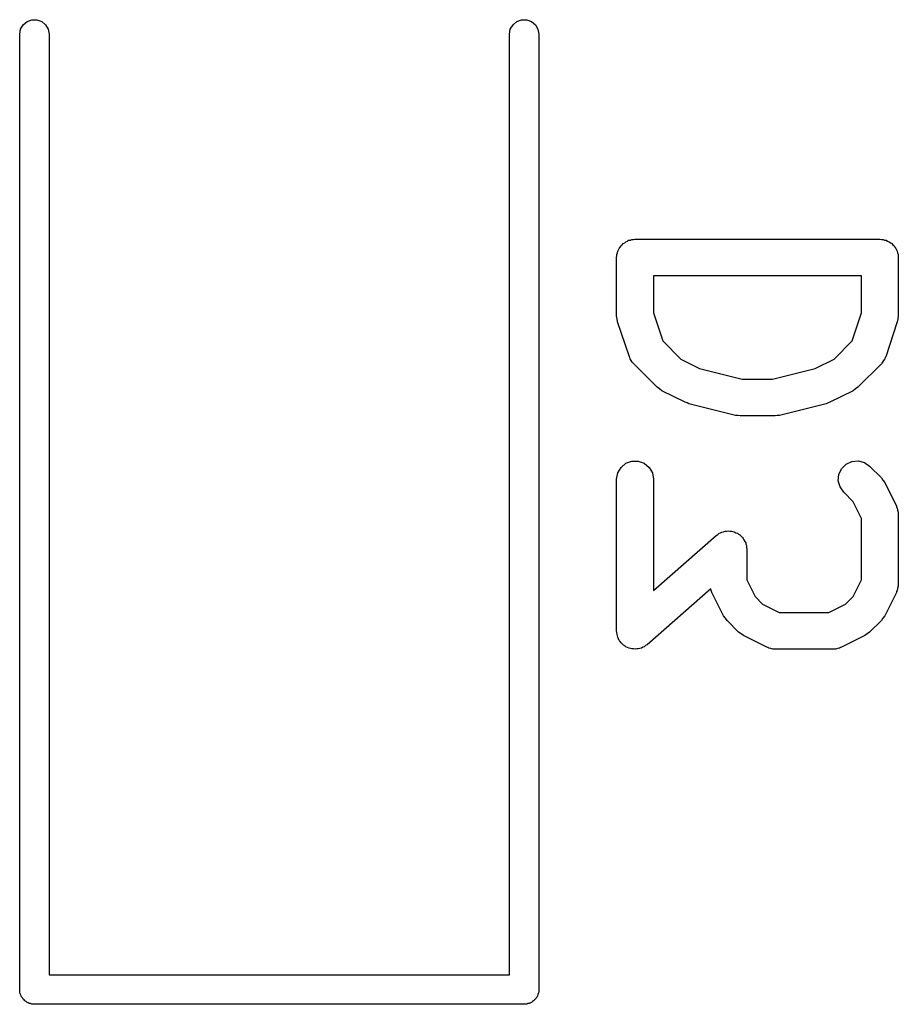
# Model space of a CAD drawing. Extents: x 48 to 353, y -143 to -50.
# Tile 24 of 70: x 101.33 to 104.92, y -59.46 to -55.44. Entities that reach past the tile are written whole.
import ezdxf

# ---------------------------------------------------------------- set-up
doc = ezdxf.new("R2010")
doc.units = 0
doc.header["$MEASUREMENT"] = 0
doc.layers.add('BLACK', color=7, linetype='CONTINUOUS')

msp = doc.modelspace()

# ---------------------------------------------------------------- linework, layer by layer
at = {"layer": 'Black'}
for p, q in [((101.337, -55.4795), (101.348, -55.4614)), ((101.348, -55.4614), (101.364, -55.448)), ((101.364, -55.448), (101.383, -55.4409)), ((101.383, -55.4409), (101.404, -55.4409)), ((101.404, -55.4409), (101.424, -55.448)), ((101.424, -55.448), (101.44, -55.4614)), ((101.44, -55.4614), (101.45, -55.4795)), ((103.337, -55.4795), (103.348, -55.4614)), ((103.348, -55.4614), (103.364, -55.448)), ((103.364, -55.448), (103.383, -55.4409)), ((103.383, -55.4409), (103.404, -55.4409)), ((103.404, -55.4409), (103.424, -55.448)), ((103.424, -55.448), (103.44, -55.4614)), ((103.44, -55.4614), (103.45, -55.4795)), ((101.334, -55.5), (101.337, -55.4795)), ((101.334, -59.4), (101.334, -55.5)), ((101.45, -55.4795), (101.454, -55.5)), ((101.454, -55.5), (101.454, -59.34)), ((103.334, -55.5), (103.337, -55.4795)), ((103.334, -59.34), (103.334, -55.5)), ((103.45, -55.4795), (103.454, -55.5)), ((103.454, -55.5), (103.454, -59.4)), ((103.804, -56.3512), (103.809, -56.347)), ((103.809, -56.347), (103.815, -56.3447)), ((103.815, -56.3447), (103.82, -56.3414)), ((103.82, -56.3414), (103.827, -56.3403)), ((103.827, -56.3403), (103.833, -56.338)), ((103.833, -56.338), (103.84, -56.338)), ((103.84, -56.338), (103.846, -56.3369)), ((103.846, -56.3369), (104.846, -56.3369)), ((104.846, -56.3369), (104.853, -56.338)), ((104.853, -56.338), (104.859, -56.338)), ((104.859, -56.338), (104.865, -56.3403)), ((104.865, -56.3403), (104.872, -56.3414)), ((104.872, -56.3414), (104.877, -56.3447)), ((104.877, -56.3447), (104.884, -56.347)), ((104.884, -56.347), (104.889, -56.3512)), ((103.775, -56.3927), (103.776, -56.3863)), ((103.776, -56.3863), (103.779, -56.3806)), ((103.779, -56.3806), (103.781, -56.3744)), ((103.781, -56.3744), (103.785, -56.3694)), ((103.785, -56.3694), (103.789, -56.3637)), ((103.789, -56.3637), (103.794, -56.3595)), ((103.794, -56.3595), (103.798, -56.3545)), ((103.798, -56.3545), (103.804, -56.3512)), ((104.889, -56.3512), (104.894, -56.3545)), ((104.894, -56.3545), (104.899, -56.3595)), ((104.899, -56.3595), (104.904, -56.3637)), ((104.904, -56.3637), (104.907, -56.3694)), ((104.907, -56.3694), (104.911, -56.3744)), ((104.911, -56.3744), (104.913, -56.3806)), ((104.913, -56.3806), (104.917, -56.3863)), ((104.917, -56.3863), (104.918, -56.3927)), ((103.771, -56.4119), (103.772, -56.4054)), ((103.771, -56.65), (103.771, -56.4119)), ((103.772, -56.3989), (103.775, -56.3927)), ((103.772, -56.4054), (103.772, -56.3989)), ((104.918, -56.3927), (104.92, -56.3989)), ((104.92, -56.3989), (104.92, -56.4054)), ((104.92, -56.4054), (104.921, -56.4119)), ((104.921, -56.4119), (104.921, -56.65)), ((103.921, -56.4869), (103.921, -56.6378)), ((104.771, -56.4869), (103.921, -56.4869)), ((104.771, -56.6378), (104.771, -56.4869)), ((103.773, -56.6618), (103.771, -56.65)), ((103.775, -56.6737), (103.773, -56.6618)), ((103.921, -56.6378), (103.959, -56.7523)), ((104.733, -56.7523), (104.771, -56.6378)), ((104.919, -56.6618), (104.917, -56.6737)), ((104.921, -56.65), (104.919, -56.6618)), ((103.823, -56.8166), (103.775, -56.6737)), ((104.917, -56.6737), (104.87, -56.8166)), ((103.959, -56.7523), (104.033, -56.8265)), ((104.659, -56.8265), (104.733, -56.7523)), ((103.825, -56.8204), (103.823, -56.8166)), ((103.826, -56.8246), (103.825, -56.8204)), ((103.831, -56.8317), (103.826, -56.8246)), ((104.033, -56.8265), (104.11, -56.865)), ((104.582, -56.865), (104.659, -56.8265)), ((104.866, -56.8246), (104.861, -56.8318)), ((104.868, -56.8204), (104.866, -56.8246)), ((104.87, -56.8166), (104.868, -56.8204)), ((103.835, -56.8395), (103.831, -56.8317)), ((103.838, -56.8423), (103.835, -56.8395)), ((103.841, -56.8459), (103.838, -56.8423)), ((103.936, -56.9411), (103.841, -56.8459)), ((104.11, -56.865), (104.284, -56.9083)), ((104.408, -56.9083), (104.582, -56.865)), ((104.852, -56.8459), (104.756, -56.9411)), ((104.854, -56.8423), (104.852, -56.8459)), ((104.857, -56.8395), (104.854, -56.8423)), ((104.861, -56.8318), (104.857, -56.8395)), ((104.284, -56.9083), (104.408, -56.9083)), ((103.946, -56.948), (103.936, -56.9411)), ((103.955, -56.9552), (103.946, -56.948)), ((104.746, -56.948), (104.737, -56.9552)), ((104.756, -56.9411), (104.746, -56.948)), ((104.051, -57.0028), (103.955, -56.9552)), ((104.737, -56.9552), (104.642, -57.0028)), ((104.059, -57.0051), (104.051, -57.0028)), ((104.066, -57.0085), (104.059, -57.0051)), ((104.257, -57.0561), (104.066, -57.0085)), ((104.626, -57.0085), (104.436, -57.0561)), ((104.634, -57.0051), (104.626, -57.0085)), ((104.642, -57.0028), (104.634, -57.0051)), ((104.266, -57.0567), (104.257, -57.0561)), ((104.275, -57.0583), (104.266, -57.0567)), ((104.418, -57.0583), (104.275, -57.0583)), ((104.427, -57.0567), (104.418, -57.0583)), ((104.436, -57.0561), (104.427, -57.0567)), ((103.776, -57.291), (103.789, -57.2685)), ((103.789, -57.2685), (103.809, -57.2517)), ((103.809, -57.2517), (103.833, -57.2428)), ((103.833, -57.2428), (103.859, -57.2428)), ((103.859, -57.2428), (103.884, -57.2517)), ((103.884, -57.2517), (103.904, -57.2685)), ((103.904, -57.2685), (103.917, -57.291)), ((104.689, -57.2736), (104.708, -57.2552)), ((104.708, -57.2552), (104.731, -57.2442)), ((104.731, -57.2442), (104.757, -57.242)), ((104.757, -57.242), (104.783, -57.2487)), ((104.783, -57.2487), (104.804, -57.2636)), ((104.804, -57.2636), (104.852, -57.3113)), ((103.771, -57.3167), (103.776, -57.291)), ((103.917, -57.291), (103.921, -57.3167)), ((104.676, -57.3232), (104.678, -57.2973)), ((104.678, -57.2973), (104.689, -57.2736)), ((104.852, -57.3113), (104.858, -57.3211)), ((103.771, -57.9357), (103.771, -57.3167)), ((103.921, -57.3167), (103.921, -57.7704)), ((104.683, -57.3484), (104.676, -57.3232)), ((104.698, -57.3697), (104.683, -57.3484)), ((104.858, -57.3211), (104.866, -57.3307)), ((104.866, -57.3307), (104.913, -57.426)), ((104.737, -57.4087), (104.698, -57.3697)), ((104.771, -57.4772), (104.737, -57.4087)), ((104.913, -57.426), (104.914, -57.4301)), ((104.914, -57.4301), (104.917, -57.4339)), ((104.917, -57.4339), (104.918, -57.4425)), ((104.918, -57.4425), (104.921, -57.4509)), ((104.921, -57.4509), (104.92, -57.4553)), ((104.92, -57.4553), (104.921, -57.4595)), ((104.921, -57.4595), (104.921, -57.7452)), ((104.771, -57.7275), (104.771, -57.4772)), ((103.921, -57.7704), (104.178, -57.5459)), ((104.178, -57.5459), (104.184, -57.5421)), ((104.184, -57.5421), (104.19, -57.5374)), ((104.19, -57.5374), (104.195, -57.5354)), ((104.195, -57.5354), (104.2, -57.5324)), ((104.2, -57.5324), (104.207, -57.531)), ((104.207, -57.531), (104.214, -57.5285)), ((104.214, -57.5285), (104.22, -57.5285)), ((104.22, -57.5285), (104.226, -57.5274)), ((104.226, -57.5274), (104.233, -57.5285)), ((104.233, -57.5285), (104.24, -57.5285)), ((104.24, -57.5285), (104.246, -57.5305)), ((104.246, -57.5305), (104.251, -57.5314)), ((104.251, -57.5314), (104.258, -57.5349)), ((104.258, -57.5349), (104.265, -57.5374)), ((104.265, -57.5374), (104.269, -57.5411)), ((104.269, -57.5411), (104.274, -57.5439)), ((104.274, -57.5439), (104.279, -57.5495)), ((104.279, -57.5495), (104.285, -57.5542)), ((104.285, -57.5542), (104.287, -57.5592)), ((104.287, -57.5592), (104.291, -57.5635)), ((104.291, -57.5635), (104.294, -57.5704)), ((104.294, -57.5704), (104.298, -57.5767)), ((104.298, -57.5767), (104.299, -57.5824)), ((104.299, -57.5824), (104.301, -57.5878)), ((104.301, -57.5878), (104.301, -57.5952)), ((104.301, -57.5952), (104.302, -57.6024)), ((104.302, -57.6024), (104.302, -57.7275)), ((104.302, -57.7275), (104.336, -57.796)), ((104.737, -57.796), (104.771, -57.7275)), ((104.921, -57.7538), (104.918, -57.7622)), ((104.921, -57.7452), (104.92, -57.7495)), ((104.92, -57.7495), (104.921, -57.7538)), ((104.156, -57.7647), (103.896, -57.9922)), ((104.157, -57.7709), (104.156, -57.7647)), ((104.159, -57.7746), (104.157, -57.7709)), ((104.16, -57.7788), (104.159, -57.7746)), ((104.208, -57.874), (104.16, -57.7788)), ((104.913, -57.7788), (104.866, -57.874)), ((104.914, -57.7746), (104.913, -57.7788)), ((104.917, -57.7709), (104.914, -57.7746)), ((104.918, -57.7622), (104.917, -57.7709)), ((104.336, -57.796), (104.367, -57.8265)), ((104.367, -57.8265), (104.435, -57.8607)), ((104.638, -57.8607), (104.706, -57.8265)), ((104.706, -57.8265), (104.737, -57.796)), ((104.215, -57.8837), (104.208, -57.874)), ((104.435, -57.8607), (104.638, -57.8607)), ((104.866, -57.874), (104.858, -57.8837)), ((104.222, -57.8935), (104.215, -57.8837)), ((104.269, -57.9411), (104.222, -57.8935)), ((104.852, -57.8935), (104.804, -57.9411)), ((104.858, -57.8837), (104.852, -57.8935)), ((103.772, -57.9429), (103.771, -57.9357)), ((103.773, -57.9503), (103.772, -57.9429)), ((103.775, -57.9557), (103.773, -57.9503)), ((104.279, -57.948), (104.269, -57.9411)), ((104.289, -57.9552), (104.279, -57.948)), ((104.384, -58.0028), (104.289, -57.9552)), ((104.784, -57.9552), (104.689, -58.0028)), ((104.794, -57.948), (104.784, -57.9552)), ((104.804, -57.9411), (104.794, -57.948)), ((103.776, -57.9614), (103.775, -57.9557)), ((103.779, -57.9677), (103.776, -57.9614)), ((103.782, -57.9746), (103.779, -57.9677)), ((103.786, -57.9789), (103.782, -57.9746)), ((103.789, -57.9839), (103.786, -57.9789)), ((103.794, -57.9886), (103.789, -57.9839)), ((103.799, -57.9942), (103.794, -57.9886)), ((103.804, -57.9969), (103.799, -57.9942)), ((103.896, -57.9922), (103.889, -57.996)), ((103.809, -58.0007), (103.804, -57.9969)), ((103.816, -58.0032), (103.809, -58.0007)), ((103.822, -58.0067), (103.816, -58.0032)), ((103.828, -58.0076), (103.822, -58.0067)), ((103.833, -58.0096), (103.828, -58.0076)), ((103.84, -58.0096), (103.833, -58.0096)), ((103.848, -58.0107), (103.84, -58.0096)), ((103.853, -58.0096), (103.848, -58.0107)), ((103.859, -58.0096), (103.853, -58.0096)), ((103.866, -58.0071), (103.859, -58.0096)), ((103.873, -58.0056), (103.866, -58.0071)), ((103.878, -58.0026), (103.873, -58.0056)), ((103.884, -58.0007), (103.878, -58.0026)), ((103.889, -57.996), (103.884, -58.0007)), ((104.388, -58.004), (104.384, -58.0028)), ((104.392, -58.0062), (104.388, -58.004)), ((104.401, -58.0077), (104.392, -58.0062)), ((104.409, -58.0102), (104.401, -58.0077)), ((104.413, -58.01), (104.409, -58.0102)), ((104.418, -58.0107), (104.413, -58.01)), ((104.656, -58.0107), (104.418, -58.0107)), ((104.66, -58.01), (104.656, -58.0107)), ((104.664, -58.0102), (104.66, -58.01)), ((104.673, -58.0077), (104.664, -58.0102)), ((104.681, -58.0062), (104.673, -58.0077)), ((104.685, -58.004), (104.681, -58.0062)), ((104.689, -58.0028), (104.685, -58.004)), ((101.454, -59.34), (103.334, -59.34)), ((101.335, -59.4052), (101.334, -59.4)), ((103.454, -59.4), (103.453, -59.4052)), ((101.335, -59.4104), (101.335, -59.4052)), ((101.336, -59.4153), (101.335, -59.4104)), ((101.337, -59.4205), (101.336, -59.4153)), ((101.34, -59.4251), (101.337, -59.4205)), ((101.342, -59.43), (101.34, -59.4251)), ((101.345, -59.434), (101.342, -59.43)), ((101.348, -59.4386), (101.345, -59.434)), ((101.352, -59.4419), (101.348, -59.4386)), ((101.355, -59.446), (101.352, -59.4419)), ((103.436, -59.4419), (103.432, -59.446)), ((103.44, -59.4386), (103.436, -59.4419)), ((103.442, -59.434), (103.44, -59.4386)), ((103.446, -59.43), (103.442, -59.434)), ((103.448, -59.4251), (103.446, -59.43)), ((103.45, -59.4205), (103.448, -59.4251)), ((103.451, -59.4153), (103.45, -59.4205)), ((103.453, -59.4104), (103.451, -59.4153)), ((103.453, -59.4052), (103.453, -59.4104)), ((101.36, -59.4486), (101.355, -59.446)), ((101.364, -59.452), (101.36, -59.4486)), ((101.369, -59.4538), (101.364, -59.452)), ((101.373, -59.4564), (101.369, -59.4538)), ((101.378, -59.4573), (101.373, -59.4564)), ((101.383, -59.4591), (101.378, -59.4573)), ((101.389, -59.4591), (101.383, -59.4591)), ((101.394, -59.46), (101.389, -59.4591)), ((103.394, -59.46), (101.394, -59.46)), ((103.399, -59.4591), (103.394, -59.46)), ((103.404, -59.4591), (103.399, -59.4591)), ((103.409, -59.4573), (103.404, -59.4591)), ((103.414, -59.4564), (103.409, -59.4573)), ((103.419, -59.4538), (103.414, -59.4564)), ((103.424, -59.452), (103.419, -59.4538)), ((103.428, -59.4486), (103.424, -59.452)), ((103.432, -59.446), (103.428, -59.4486))]:
    msp.add_line(p, q, dxfattribs=at)

doc.saveas('drawing.dxf')
